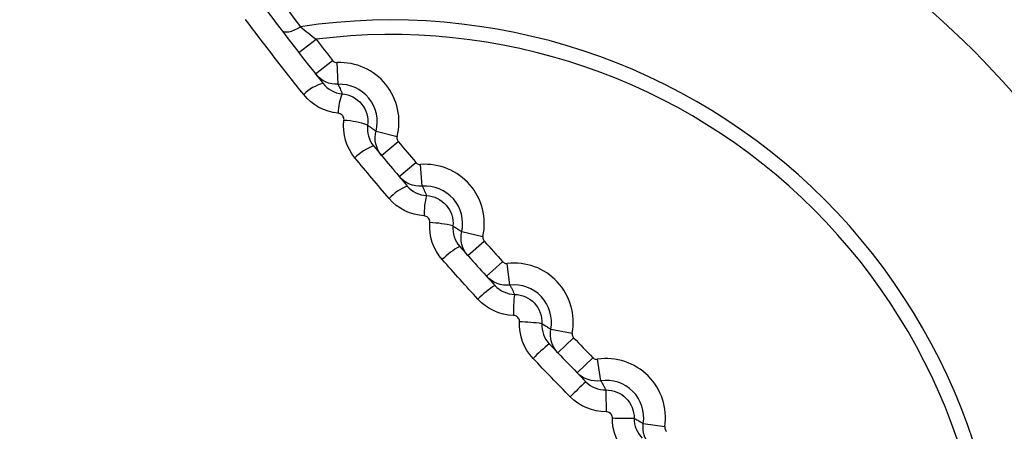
# Model space of a CAD drawing. Header units: millimetres. Extents: x 15458 to 16410, y 10212 to 11278.
# Tile 78 of 139: x 15965.13 to 15974.19, y 10768.87 to 10772.66. Entities that reach past the tile are written whole.
import ezdxf

# ---------------------------------------------------------------- set-up
doc = ezdxf.new("R2010")
doc.units = ezdxf.units.MM

msp = doc.modelspace()

# ---------------------------------------------------------------- linework, layer by layer
at = {"color": 7, "linetype": 'Continuous', "lineweight": 25}
for p, q in [((15967.6995, 10772.3542), (15967.8575, 10772.4768)), ((15967.8532, 10772.1575), (15968.0104, 10772.2812)), ((15968.0607, 10772.0624), (15968.0519, 10772.2622)), ((15968.4091, 10771.6321), (15968.6027, 10771.582)), ((15968.459, 10771.4094), (15968.6127, 10771.5374)), ((15968.6233, 10771.2136), (15968.7761, 10771.3427)), ((15968.834, 10771.1258), (15968.8182, 10771.3252)), ((15969.1972, 10770.708), (15969.3924, 10770.6646)), ((15969.2548, 10770.4871), (15969.4039, 10770.6204)), ((15969.4259, 10770.2972), (15969.574, 10770.4315)), ((15969.6394, 10770.2168), (15969.6167, 10770.4155)), ((15970.017, 10769.8118), (15970.2137, 10769.7753)), ((15970.0823, 10769.5932), (15970.2267, 10769.7316)), ((15970.2599, 10769.4093), (15970.4033, 10769.5488)), ((15970.4762, 10769.3364), (15970.4465, 10769.5342)), ((15970.8677, 10768.9449), (15971.0654, 10768.9153))]:
    msp.add_line(p, q, dxfattribs=at)
at = {"color": 7, "linetype": 'Continuous', "lineweight": 25, "flags": 128}
msp.add_lwpolyline([(15967.5415, 10772.5595), (15967.552, 10772.5505), (15967.5667, 10772.5452), (15967.5852, 10772.5438), (15967.607, 10772.5463), (15967.6315, 10772.5526), (15967.6579, 10772.5626), (15967.6856, 10772.576), (15967.7137, 10772.5924)], dxfattribs=at)
at = {"color": 7, "linetype": 'Continuous', "lineweight": 25}
for centre, radius, start, end in [((15968.5473, 10767.016), 7.575, 343.78325, 106.21675), ((15968.5473, 10767.016), 5.6383, 351.49786, 98.50214), ((15968.5473, 10767.016), 5.5042, 352.80097, 97.19903), ((15995.2759, 10793.7447), 34.7, 217.79994, 218.20985), ((15968.0758, 10771.7184), 0.5443, 345.47816, 92.52184), ((15968.0064, 10771.7172), 0.3629, 103.43197, 136.36875), ((15968.0758, 10771.7184), 0.3443, 345.47816, 92.52184), ((15968.4979, 10771.8008), 0.437, 156.38212, 180.58112), ((15968.084, 10771.0245), 0.7067, 69.44801, 87.54167), ((15968.5262, 10771.0893), 0.4297, 108.87358, 136.31758), ((15995.2759, 10793.7447), 34.7, 219.79015, 220.20985), ((15968.8611, 10770.7826), 0.5443, 347.47816, 94.52184), ((15968.8857, 10770.6711), 0.4939, 112.52719, 136.22384), ((15968.8611, 10770.7826), 0.3443, 347.47816, 94.52184), ((15969.5321, 10770.8615), 0.6814, 164.87179, 180.72365), ((15968.875, 10769.8265), 0.9644, 75.4565, 88.21013), ((15969.4885, 10769.9965), 0.6536, 118.25975, 135.99743), ((15995.2759, 10793.7447), 34.7, 221.79015, 222.20985), ((15969.6786, 10769.8747), 0.5443, 349.47816, 96.52184), ((15969.9509, 10769.4987), 0.8429, 122.11181, 135.80157), ((15969.6786, 10769.8747), 0.3443, 349.47816, 96.52184), ((15971.0975, 10769.9585), 1.4248, 173.04401, 180.83071), ((15969.6877, 10768.0927), 1.7859, 82.05499, 88.69048), ((15970.9578, 10768.4559), 1.5493, 128.04057, 135.45161), ((15995.2759, 10793.7447), 34.7, 223.79015, 224.20985), ((15970.5272, 10768.9959), 0.5443, 351.47816, 98.52184), ((15972.7399, 10766.662), 3.5863, 132.00086, 135.19734), ((15970.5272, 10768.9959), 0.3443, 351.47816, 98.52184), ((16018.509, 10769.8921), 47.9903, 180.76424, 181.00275), ((15968.5473, 10767.016), 7.575, 163.78325, 286.21675), ((15971.4234, 10816.9777), 47.9903, 268.99725, 269.23576)]:
    msp.add_arc(centre, radius, start, end, dxfattribs=at)
for points, knots in [([(16085.4428, 10746.5984), (16085.4569, 10747.0421), (16085.4377, 10747.4856), (16085.4322, 10748.3729), (16085.4335, 10748.8166), (16085.4324, 10750.1475), (16085.4317, 10751.0348), (16085.4293, 10753.6968), (16085.4273, 10755.4715), (16085.4223, 10760.7958), (16085.4193, 10764.3454), (16085.41, 10774.994), (16085.4037, 10782.0931), (16085.3829, 10803.3887), (16085.3694, 10817.5805), (16085.3559, 10833.5327), (16085.354, 10835.305), (16085.3509, 10837.963), (16085.35, 10838.8489), (16085.3489, 10840.6207), (16085.3483, 10841.5066), (16085.341, 10842.8353), (16085.3393, 10843.2782), (16085.3444, 10843.9424), (16085.351, 10844.1647), (16085.3238, 10844.6044), (16085.2847, 10844.8214), (16085.1512, 10845.2462), (16085.0609, 10845.4463), (16084.8388, 10845.8248), (16084.7051, 10846.0046), (16084.2588, 10846.487), (16083.8898, 10846.7421), (16083.2891, 10846.9927), (16083.0778, 10847.0564), (16082.6495, 10847.131), (16082.4312, 10847.1418), (16081.7787, 10847.1819), (16081.3437, 10847.21), (16080.0381, 10847.2979), (16079.1672, 10847.3595), (16076.5518, 10847.5303), (16074.8054, 10847.6368), (16071.307, 10847.8429), (16069.5551, 10847.9413), (16064.2924, 10848.2224), (16060.7745, 10848.391), (16050.1978, 10848.841), (16043.1164, 10849.0683), (16028.9247, 10849.366), (16021.8131, 10849.4359), (16007.5967, 10849.4161), (16000.4876, 10849.3237), (15986.303, 10848.9863), (15979.2276, 10848.7431), (15968.6625, 10848.2664), (15965.149, 10848.0885), (15959.8938, 10847.7932), (15958.1448, 10847.6905), (15954.6527, 10847.4703), (15952.9096, 10847.3519), (15950.7337, 10847.2094), (15950.2987, 10847.1812), (15949.6464, 10847.1395), (15949.428, 10847.1271), (15949.0028, 10847.0513), (15948.7955, 10846.9908), (15948.3921, 10846.8217), (15948.1998, 10846.7147), (15947.8451, 10846.4635), (15947.6794, 10846.3163), (15947.3838, 10845.9887), (15947.2553, 10845.8109), (15947.0361, 10845.428), (15946.9461, 10845.2225), (15946.8153, 10844.8031), (15946.7728, 10844.5855), (15946.7486, 10844.2523), (15946.7479, 10844.1409), (15946.7488, 10843.9183), (15946.7495, 10843.807), (15946.7512, 10843.2504), (15946.75, 10842.805), (15946.7458, 10841.4689), (15946.7457, 10840.5782), (15946.7424, 10836.124), (15946.7379, 10832.5598), (15946.7215, 10814.7347), (15946.7086, 10800.4618), (15946.6888, 10779.0472), (15946.6825, 10771.9082), (15946.6726, 10761.2002), (15946.6695, 10757.6308), (15946.6641, 10752.2772), (15946.6622, 10750.4927), (15946.6608, 10748.2622), (15946.6602, 10747.8161), (15946.6595, 10747.147), (15946.6598, 10746.9239), (15946.6583, 10746.4778), (15946.6666, 10746.2558), (15946.7172, 10745.8182), (15946.7566, 10745.6019), (15946.8636, 10745.1741), (15946.932, 10744.9611), (15947.178, 10744.3452), (15947.3928, 10743.9638), (15947.6721, 10743.6196)], [0, 0, 0, 0, 0.003906, 0.003906, 0.007812, 0.007812, 0.015625, 0.015625, 0.03125, 0.03125, 0.0625, 0.0625, 0.125, 0.125, 0.25, 0.25, 0.265625, 0.265625, 0.273438, 0.273438, 0.28125, 0.28125, 0.285156, 0.285156, 0.287109, 0.287109, 0.289063, 0.289063, 0.291016, 0.291016, 0.292969, 0.292969, 0.296875, 0.296875, 0.298828, 0.298828, 0.300781, 0.300781, 0.304688, 0.304688, 0.3125, 0.3125, 0.328125, 0.328125, 0.34375, 0.34375, 0.375, 0.375, 0.4375, 0.4375, 0.5, 0.5, 0.5625, 0.5625, 0.625, 0.625, 0.65625, 0.65625, 0.671875, 0.671875, 0.6875, 0.6875, 0.691406, 0.691406, 0.693359, 0.693359, 0.695313, 0.695313, 0.697266, 0.697266, 0.699219, 0.699219, 0.701172, 0.701172, 0.703125, 0.703125, 0.705078, 0.705078, 0.706055, 0.706055, 0.707031, 0.707031, 0.710938, 0.710938, 0.71875, 0.71875, 0.75, 0.75, 0.875, 0.875, 0.9375, 0.9375, 0.96875, 0.96875, 0.984375, 0.984375, 0.988281, 0.988281, 0.990234, 0.990234, 0.992188, 0.992188, 0.994141, 0.994141, 0.996094, 0.996094, 1, 1, 1, 1]), ([(15968.2973, 10779.8765), (15967.8817, 10779.8765), (15967.0506, 10779.8356), (15965.8159, 10779.6526), (15964.6052, 10779.3491), (15963.4299, 10778.9288), (15962.3017, 10778.395), (15961.231, 10777.7534), (15960.2285, 10777.0098), (15959.3036, 10776.1716), (15958.4655, 10775.2467), (15957.7218, 10774.2442), (15957.0803, 10773.1736), (15956.5465, 10772.0453), (15956.1261, 10770.87), (15955.8227, 10769.6593), (15955.6397, 10768.4246), (15955.5783, 10767.178), (15955.6397, 10765.9313), (15955.8227, 10764.6966), (15956.1261, 10763.4859), (15956.5465, 10762.3106), (15957.0803, 10761.1823), (15957.7218, 10760.1117), (15958.4655, 10759.1092), (15959.3036, 10758.1843), (15960.2285, 10757.3462), (15961.231, 10756.6025), (15962.3017, 10755.9609), (15963.4299, 10755.4271), (15964.6052, 10755.0068), (15965.8159, 10754.7034), (15967.0506, 10754.5203), (15968.2973, 10754.459), (15969.544, 10754.5203), (15970.7787, 10754.7034), (15971.9894, 10755.0068), (15973.1647, 10755.4271), (15974.2929, 10755.9609), (15975.3636, 10756.6025), (15976.3661, 10757.3462), (15977.291, 10758.1843), (15978.1291, 10759.1092), (15978.8728, 10760.1117), (15979.5143, 10761.1823), (15980.0481, 10762.3106), (15980.4685, 10763.4859), (15980.7719, 10764.6966), (15980.9549, 10765.9313), (15981.0163, 10767.178), (15980.9549, 10768.4246), (15980.7719, 10769.6593), (15980.4685, 10770.87), (15980.0481, 10772.0453), (15979.5143, 10773.1736), (15978.8728, 10774.2442), (15978.1291, 10775.2467), (15977.291, 10776.1716), (15976.3661, 10777.0098), (15975.3636, 10777.7534), (15974.2929, 10778.395), (15973.1647, 10778.9288), (15971.9894, 10779.3491), (15970.7787, 10779.6526), (15969.544, 10779.8356), (15968.7129, 10779.8765), (15968.2973, 10779.8765)], [0, 0, 0, 0, 0.015624, 0.031248, 0.046872, 0.062496, 0.07812, 0.093744, 0.109369, 0.124994, 0.140619, 0.156244, 0.17187, 0.187496, 0.203122, 0.218748, 0.234374, 0.25, 0.265626, 0.281252, 0.296878, 0.312504, 0.32813, 0.343756, 0.359381, 0.375006, 0.390631, 0.406256, 0.42188, 0.437504, 0.453128, 0.468752, 0.484376, 0.5, 0.515624, 0.531248, 0.546872, 0.562496, 0.57812, 0.593744, 0.609369, 0.624994, 0.640619, 0.656244, 0.67187, 0.687496, 0.703122, 0.718748, 0.734374, 0.75, 0.765626, 0.781252, 0.796878, 0.812504, 0.82813, 0.843756, 0.859381, 0.875006, 0.890631, 0.906256, 0.92188, 0.937504, 0.953128, 0.968752, 0.984376, 1, 1, 1, 1]), ([(15955.5988, 10767.1622), (15955.5988, 10767.5778), (15955.6397, 10768.4089), (15955.8227, 10769.6436), (15956.1261, 10770.8543), (15956.5465, 10772.0296), (15957.0803, 10773.1579), (15957.7218, 10774.2285), (15958.4655, 10775.231), (15959.3036, 10776.1559), (15960.2285, 10776.994), (15961.231, 10777.7377), (15962.3017, 10778.3793), (15963.4299, 10778.9131), (15964.6052, 10779.3334), (15965.8159, 10779.6369), (15967.0506, 10779.8199), (15967.8817, 10779.8608), (15968.2973, 10779.8608), (15968.7129, 10779.8608), (15969.544, 10779.8199), (15970.7787, 10779.6369), (15971.9894, 10779.3334), (15973.0414, 10778.9571), (15973.6795, 10778.6673), (15973.9347, 10778.5408)], [0.75, 0.75, 0.75, 0.75, 0.7656262, 0.7812523, 0.7968784, 0.8125043, 0.82813, 0.8437556, 0.859381, 0.8750061, 0.890631, 0.9062556, 0.92188, 0.9375043, 0.9531284, 0.9687523, 0.9843762, 1, 1, 1, 1.0156238, 1.0312477, 1.0468716, 1.0624957, 1.0732053, 1.0732053, 1.0732053, 1.0732053]), ([(15960.0006, 10757.6751), (15959.5437, 10758.1191), (15958.574, 10759.0615), (15957.4302, 10760.7965), (15956.5303, 10762.7466), (15955.9849, 10764.8275), (15955.7873, 10766.9679), (15955.9599, 10769.1105), (15956.4821, 10771.1952), (15957.3537, 10773.1597), (15958.5368, 10774.9543), (15960.0099, 10776.52), (15961.7203, 10777.822), (15963.6284, 10778.8115), (15965.6725, 10779.4736), (15967.8006, 10779.7772), (15969.9272, 10779.7212), (15972.0057, 10779.3332), (15973.2917, 10778.8049), (15973.9347, 10778.5408)], [0, 0, 0, 0, 0.052944, 0.112366, 0.171787, 0.231201, 0.290615, 0.350002, 0.409389, 0.468778, 0.528167, 0.587573, 0.646978, 0.706353, 0.765727, 0.825097, 0.884467, 0.942233, 1, 1, 1, 1]), ([(15973.9347, 10778.5408), (15974.5503, 10778.1977), (15975.7993, 10777.5015), (15977.4108, 10776.0844), (15978.7875, 10774.4233), (15979.8566, 10772.5655), (15980.5907, 10770.538), (15980.9707, 10768.7164), (15980.9581, 10767.5743), (15980.9534, 10767.1572)], [0, 0, 0, 0, 0.149701, 0.303741, 0.453442, 0.607483, 0.757238, 0.911342, 1, 1, 1, 1]), ([(15968.5473, 10755.766), (15969.2906, 10755.766), (15970.0262, 10755.839), (15971.482, 10756.1302), (15972.1874, 10756.346), (15973.2024, 10756.7678), (15973.5342, 10756.925), (15974.1842, 10757.2731), (15974.504, 10757.4653), (15975.4243, 10758.0821), (15975.9901, 10758.548), (15977.0279, 10759.5876), (15977.5026, 10760.1673), (15978.317, 10761.3898), (15978.6622, 10762.0364), (15979.0852, 10763.0599), (15979.2105, 10763.4113), (15979.4237, 10764.1172), (15979.5123, 10764.4734), (15979.6545, 10765.1922), (15979.708, 10765.5548), (15979.7796, 10766.2864), (15979.7977, 10766.6566), (15979.7965, 10767.7692), (15979.7232, 10768.4994), (15979.5079, 10769.5778), (15979.4184, 10769.9345), (15979.2033, 10770.6421), (15979.0774, 10770.9927), (15978.6536, 10772.0128), (15978.3076, 10772.6587), (15977.694, 10773.5762), (15977.4722, 10773.875), (15977.002, 10774.4469), (15976.7545, 10774.7192), (15975.9758, 10775.4965), (15975.4088, 10775.962), (15974.4843, 10776.579), (15974.1654, 10776.7697), (15973.5163, 10777.1159), (15973.1847, 10777.2723), (15972.5075, 10777.5523), (15972.162, 10777.6759), (15971.4567, 10777.8895), (15971.095, 10777.98), (15970.0073, 10778.1953), (15969.2776, 10778.2663), (15967.8091, 10778.2658), (15967.0634, 10778.1919), (15965.6221, 10777.9039), (15964.9208, 10777.691), (15963.8983, 10777.2671), (15963.561, 10777.1074), (15962.9105, 10776.759), (15962.5957, 10776.5698), (15961.682, 10775.9585), (15961.1126, 10775.4918), (15960.0632, 10774.4412), (15959.5984, 10773.8729), (15958.9878, 10772.9584), (15958.7988, 10772.6432), (15958.4505, 10771.9914), (15958.2913, 10771.6542), (15957.8691, 10770.6328), (15957.6568, 10769.9315), (15957.4416, 10768.8495), (15957.3871, 10768.4821), (15957.3148, 10767.7446), (15957.2971, 10767.3769), (15957.2977, 10766.2765), (15957.3691, 10765.5466), (15957.5858, 10764.4576), (15957.6764, 10764.0967), (15957.8904, 10763.3926), (15958.1379, 10762.7022), (15958.4514, 10762.0389), (15958.7984, 10761.3895), (15958.9899, 10761.0699), (15959.6067, 10760.1476), (15960.0724, 10759.5812), (15960.8507, 10758.8027), (15961.1235, 10758.5551), (15961.6968, 10758.0845), (15961.9948, 10757.8638), (15962.912, 10757.2515), (15963.5582, 10756.9059), (15964.5801, 10756.4823), (15964.9314, 10756.3566), (15965.6382, 10756.1424), (15965.9947, 10756.0533), (15967.0731, 10755.839), (15967.804, 10755.766), (15968.5473, 10755.766)], [0, 0, 0, 0, 0.03125, 0.03125, 0.0625, 0.0625, 0.078125, 0.078125, 0.09375, 0.09375, 0.125, 0.125, 0.15625, 0.15625, 0.1875, 0.1875, 0.203125, 0.203125, 0.21875, 0.21875, 0.234375, 0.234375, 0.25, 0.25, 0.28125, 0.28125, 0.296875, 0.296875, 0.3125, 0.3125, 0.34375, 0.34375, 0.359375, 0.359375, 0.375, 0.375, 0.40625, 0.40625, 0.421875, 0.421875, 0.4375, 0.4375, 0.453125, 0.453125, 0.46875, 0.46875, 0.5, 0.5, 0.53125, 0.53125, 0.5625, 0.5625, 0.578125, 0.578125, 0.59375, 0.59375, 0.625, 0.625, 0.65625, 0.65625, 0.671875, 0.671875, 0.6875, 0.6875, 0.71875, 0.71875, 0.734375, 0.734375, 0.75, 0.75, 0.78125, 0.78125, 0.796875, 0.796875, 0.8125, 0.828125, 0.828125, 0.84375, 0.84375, 0.875, 0.875, 0.890625, 0.890625, 0.90625, 0.90625, 0.9375, 0.9375, 0.953125, 0.953125, 0.96875, 0.96875, 1, 1, 1, 1]), ([(15968.0104, 10772.2812), (15968.0138, 10772.2768), (15968.0181, 10772.2729), (15968.0228, 10772.2699), (15968.0276, 10772.2669), (15968.0329, 10772.2647), (15968.0383, 10772.2634), (15968.0427, 10772.2624), (15968.0473, 10772.262), (15968.0519, 10772.2622)], [0, 0, 0, 0, 0.0000167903, 0.0000167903, 0.0000167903, 0.00003358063, 0.00003358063, 0.00003358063, 0.00004713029, 0.00004713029, 0.00004713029, 0.00004713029]), ([(15968.0607, 10772.0624), (15968.0613, 10772.061), (15968.062, 10772.0596), (15968.0626, 10772.0582), (15968.0663, 10772.0504), (15968.0699, 10772.0425), (15968.0734, 10772.0345), (15968.0804, 10772.0186), (15968.0872, 10772.0025), (15968.0936, 10771.986), (15968.0949, 10771.9827), (15968.0962, 10771.9793), (15968.0975, 10771.9759)], [0.000198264, 0.000198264, 0.000198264, 0.000198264, 0.000686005, 0.000686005, 0.000686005, 0.003430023, 0.003430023, 0.003430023, 0.008918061, 0.008918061, 0.008918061, 0.010042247, 0.010042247, 0.010042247, 0.010042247]), ([(15968.0975, 10771.9759), (15968.1673, 10771.97), (15968.233, 10771.9348), (15968.32, 10771.8274), (15968.3408, 10771.7557), (15968.3321, 10771.6862)], [0, 0, 0, 0, 0.5, 0.5, 1, 1, 1, 1]), ([(15968.1143, 10771.7305), (15968.1149, 10771.7354), (15968.1149, 10771.7404), (15968.1142, 10771.7452), (15968.1134, 10771.7518), (15968.1114, 10771.7583), (15968.1084, 10771.7642), (15968.1054, 10771.7702), (15968.1013, 10771.7756), (15968.0965, 10771.7802), (15968.0917, 10771.7848), (15968.0861, 10771.7886), (15968.0801, 10771.7913), (15968.0741, 10771.7941), (15968.0675, 10771.7958), (15968.0609, 10771.7964)], [0, 0, 0, 0, 0.00001477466, 0.00001477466, 0.00001477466, 0.00003497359, 0.00003497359, 0.00003497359, 0.00005519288, 0.00005519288, 0.00005519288, 0.00007531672, 0.00007531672, 0.00007531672, 0.00009541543, 0.00009541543, 0.00009541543, 0.00009541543]), ([(15968.3321, 10771.6862), (15968.3424, 10771.6795), (15968.3526, 10771.6727), (15968.3626, 10771.6658), (15968.3655, 10771.6638), (15968.3684, 10771.6618), (15968.3712, 10771.6598), (15968.3841, 10771.6508), (15968.3967, 10771.6415), (15968.4091, 10771.6321)], [0.000221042, 0.000221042, 0.000221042, 0.000221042, 0.004042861, 0.004042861, 0.004042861, 0.00513558, 0.00513558, 0.00513558, 0.01007672, 0.01007672, 0.01007672, 0.01007672]), ([(15968.6027, 10771.582), (15968.6013, 10771.5766), (15968.6008, 10771.5708), (15968.6013, 10771.5652), (15968.6017, 10771.5597), (15968.6032, 10771.5541), (15968.6055, 10771.549), (15968.6073, 10771.5448), (15968.6098, 10771.5409), (15968.6127, 10771.5374)], [0, 0, 0, 0, 0.00001678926, 0.00001678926, 0.00001678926, 0.00003357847, 0.00003357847, 0.00003357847, 0.00004713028, 0.00004713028, 0.00004713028, 0.00004713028]), ([(15968.7761, 10771.3427), (15968.7797, 10771.3384), (15968.7841, 10771.3347), (15968.7889, 10771.3319), (15968.7937, 10771.3291), (15968.7991, 10771.327), (15968.8046, 10771.3259), (15968.809, 10771.3251), (15968.8137, 10771.3248), (15968.8182, 10771.3252)], [0, 0, 0, 0, 0.0000167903, 0.0000167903, 0.0000167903, 0.00003358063, 0.00003358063, 0.00003358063, 0.00004713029, 0.00004713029, 0.00004713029, 0.00004713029]), ([(15968.834, 10771.1258), (15968.8347, 10771.1244), (15968.8354, 10771.123), (15968.8361, 10771.1217), (15968.84, 10771.114), (15968.8438, 10771.1062), (15968.8476, 10771.0984), (15968.8552, 10771.0827), (15968.8626, 10771.0668), (15968.8695, 10771.0506), (15968.8711, 10771.0469), (15968.8727, 10771.0431), (15968.8743, 10771.0394)], [0.000198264, 0.000198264, 0.000198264, 0.000198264, 0.000686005, 0.000686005, 0.000686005, 0.003430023, 0.003430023, 0.003430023, 0.008918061, 0.008918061, 0.008918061, 0.010185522, 0.010185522, 0.010185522, 0.010185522]), ([(15968.8743, 10771.0394), (15968.9437, 10771.0358), (15969.01, 10771.0031), (15969.1, 10770.8996), (15969.1233, 10770.8292), (15969.1171, 10770.76)], [0, 0, 0, 0, 0.5, 0.5, 1, 1, 1, 1]), ([(15968.9051, 10770.7904), (15968.9055, 10770.7952), (15968.9053, 10770.8001), (15968.9045, 10770.8049), (15968.9034, 10770.8113), (15968.9012, 10770.8175), (15968.8981, 10770.8232), (15968.8949, 10770.8288), (15968.8908, 10770.834), (15968.886, 10770.8383), (15968.8812, 10770.8426), (15968.8756, 10770.8461), (15968.8696, 10770.8486), (15968.8636, 10770.8511), (15968.8572, 10770.8526), (15968.8508, 10770.8529)], [0, 0, 0, 0, 0.00001451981, 0.00001451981, 0.00001451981, 0.00003408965, 0.00003408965, 0.00003408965, 0.00005367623, 0.00005367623, 0.00005367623, 0.00007321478, 0.00007321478, 0.00007321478, 0.00009272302, 0.00009272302, 0.00009272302, 0.00009272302]), ([(15969.1171, 10770.76), (15969.128, 10770.7536), (15969.1386, 10770.747), (15969.1491, 10770.7403), (15969.152, 10770.7384), (15969.1549, 10770.7365), (15969.1578, 10770.7346), (15969.1712, 10770.7259), (15969.1843, 10770.717), (15969.1972, 10770.708)], [0.000212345, 0.000212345, 0.000212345, 0.000212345, 0.004110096, 0.004110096, 0.004110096, 0.0052017, 0.0052017, 0.0052017, 0.010207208, 0.010207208, 0.010207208, 0.010207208]), ([(15969.3924, 10770.6646), (15969.3912, 10770.6591), (15969.3909, 10770.6534), (15969.3916, 10770.6478), (15969.3922, 10770.6423), (15969.3939, 10770.6367), (15969.3963, 10770.6317), (15969.3983, 10770.6276), (15969.4009, 10770.6238), (15969.4039, 10770.6204)], [0, 0, 0, 0, 0.00001678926, 0.00001678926, 0.00001678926, 0.00003357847, 0.00003357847, 0.00003357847, 0.00004713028, 0.00004713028, 0.00004713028, 0.00004713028]), ([(15969.574, 10770.4315), (15969.5778, 10770.4274), (15969.5823, 10770.4238), (15969.5872, 10770.4212), (15969.5921, 10770.4185), (15969.5976, 10770.4166), (15969.6031, 10770.4158), (15969.6076, 10770.415), (15969.6122, 10770.4149), (15969.6167, 10770.4155)], [0, 0, 0, 0, 0.0000167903, 0.0000167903, 0.0000167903, 0.00003358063, 0.00003358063, 0.00003358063, 0.00004713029, 0.00004713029, 0.00004713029, 0.00004713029]), ([(15969.6394, 10770.2168), (15969.6402, 10770.2154), (15969.6409, 10770.2141), (15969.6417, 10770.2127), (15969.6459, 10770.2051), (15969.65, 10770.1975), (15969.6541, 10770.1898), (15969.6622, 10770.1745), (15969.6701, 10770.1588), (15969.6776, 10770.1429), (15969.6795, 10770.139), (15969.6813, 10770.135), (15969.6831, 10770.131)], [0.00019826, 0.00019826, 0.00019826, 0.00019826, 0.000686, 0.000686, 0.000686, 0.00343002, 0.00343002, 0.00343002, 0.00891806, 0.00891806, 0.00891806, 0.01027211, 0.01027211, 0.01027211, 0.01027211]), ([(15969.6831, 10770.131), (15969.7523, 10770.1298), (15969.8194, 10770.0995), (15969.9125, 10769.9997), (15969.9381, 10769.9305), (15969.9345, 10769.8614)], [0, 0, 0, 0, 0.5, 0.5, 1, 1, 1, 1]), ([(15969.7285, 10769.8781), (15969.7287, 10769.8829), (15969.7283, 10769.8877), (15969.7274, 10769.8924), (15969.7261, 10769.8986), (15969.7237, 10769.9047), (15969.7204, 10769.9102), (15969.7171, 10769.9156), (15969.7129, 10769.9206), (15969.708, 10769.9246), (15969.7031, 10769.9287), (15969.6974, 10769.932), (15969.6915, 10769.9342), (15969.6856, 10769.9364), (15969.6792, 10769.9377), (15969.6728, 10769.9378)], [0, 0, 0, 0, 0.00001434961, 0.00001434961, 0.00001434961, 0.00003354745, 0.00003354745, 0.00003354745, 0.00005276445, 0.00005276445, 0.00005276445, 0.00007196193, 0.00007196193, 0.00007196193, 0.00009112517, 0.00009112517, 0.00009112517, 0.00009112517]), ([(15969.9345, 10769.8614), (15969.9457, 10769.8554), (15969.9567, 10769.8491), (15969.9675, 10769.8427), (15969.9705, 10769.8409), (15969.9735, 10769.8391), (15969.9765, 10769.8373), (15969.9902, 10769.829), (15970.0037, 10769.8205), (15970.017, 10769.8118)], [0.00020457, 0.00020457, 0.00020457, 0.00020457, 0.0041492, 0.0041492, 0.0041492, 0.00524017, 0.00524017, 0.00524017, 0.01028215, 0.01028215, 0.01028215, 0.01028215]), ([(15970.2137, 10769.7753), (15970.2126, 10769.7698), (15970.2126, 10769.7641), (15970.2134, 10769.7585), (15970.2143, 10769.753), (15970.2161, 10769.7476), (15970.2187, 10769.7426), (15970.2209, 10769.7386), (15970.2236, 10769.7349), (15970.2267, 10769.7316)], [0, 0, 0, 0, 0.00001678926, 0.00001678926, 0.00001678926, 0.00003357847, 0.00003357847, 0.00003357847, 0.00004713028, 0.00004713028, 0.00004713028, 0.00004713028]), ([(15970.4033, 10769.5488), (15970.4072, 10769.5447), (15970.4118, 10769.5414), (15970.4169, 10769.5389), (15970.4219, 10769.5364), (15970.4274, 10769.5347), (15970.4329, 10769.534), (15970.4374, 10769.5334), (15970.4421, 10769.5335), (15970.4465, 10769.5342)], [0, 0, 0, 0, 0.0000167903, 0.0000167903, 0.0000167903, 0.00003358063, 0.00003358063, 0.00003358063, 0.00004713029, 0.00004713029, 0.00004713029, 0.00004713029]), ([(15970.4762, 10769.3364), (15970.477, 10769.3351), (15970.4778, 10769.3338), (15970.4786, 10769.3324), (15970.483, 10769.325), (15970.4874, 10769.3175), (15970.4917, 10769.31), (15970.5004, 10769.2949), (15970.5088, 10769.2796), (15970.5169, 10769.2639), (15970.519, 10769.2599), (15970.521, 10769.256), (15970.523, 10769.252)], [0.00019826, 0.00019826, 0.00019826, 0.00019826, 0.000686, 0.000686, 0.000686, 0.00343002, 0.00343002, 0.00343002, 0.00891806, 0.00891806, 0.00891806, 0.01030218, 0.01030218, 0.01030218, 0.01030218]), ([(15970.523, 10769.252), (15970.592, 10769.2531), (15970.66, 10769.2252), (15970.7564, 10769.1289), (15970.7844, 10769.0608), (15970.7833, 10768.9917)], [0, 0, 0, 0, 0.5, 0.5, 1, 1, 1, 1]), ([(15970.5835, 10768.9948), (15970.5836, 10768.9995), (15970.583, 10769.0044), (15970.5819, 10769.009), (15970.5804, 10769.0151), (15970.5778, 10769.0211), (15970.5743, 10769.0264), (15970.5709, 10769.0317), (15970.5665, 10769.0365), (15970.5615, 10769.0403), (15970.5565, 10769.0442), (15970.5507, 10769.0473), (15970.5448, 10769.0493), (15970.5388, 10769.0513), (15970.5324, 10769.0523), (15970.5261, 10769.0522)], [0, 0, 0, 0, 0.00001429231, 0.00001429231, 0.00001429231, 0.0000333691, 0.0000333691, 0.0000333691, 0.00005246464, 0.00005246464, 0.00005246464, 0.00007154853, 0.00007154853, 0.00007154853, 0.00009059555, 0.00009059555, 0.00009059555, 0.00009059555]), ([(15970.7833, 10768.9917), (15970.7947, 10768.986), (15970.8059, 10768.9801), (15970.817, 10768.974), (15970.8201, 10768.9724), (15970.8231, 10768.9707), (15970.8262, 10768.969), (15970.8402, 10768.9612), (15970.854, 10768.9531), (15970.8677, 10768.9449)], [0.00019767, 0.00019767, 0.00019767, 0.00019767, 0.00416019, 0.00416019, 0.00416019, 0.00525101, 0.00525101, 0.00525101, 0.01030159, 0.01030159, 0.01030159, 0.01030159]), ([(15971.0654, 10768.9153), (15971.0646, 10768.9097), (15971.0647, 10768.904), (15971.0658, 10768.8985), (15971.0668, 10768.893), (15971.0688, 10768.8876), (15971.0717, 10768.8828), (15971.0739, 10768.8788), (15971.0768, 10768.8752), (15971.08, 10768.872)], [0, 0, 0, 0, 0.00001678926, 0.00001678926, 0.00001678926, 0.00003357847, 0.00003357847, 0.00003357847, 0.00004713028, 0.00004713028, 0.00004713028, 0.00004713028])]:
    msp.add_open_spline(points, degree=3, knots=knots, dxfattribs=at)
for points in [[(15966.934, 10773.667), (15967.1863, 10773.3057), (15967.4459, 10772.9479), (15967.7137, 10772.5924)], [(15967.3948, 10772.753), (15967.5673, 10772.5239), (15967.743, 10772.2963), (15967.9221, 10772.0703)], [(15967.7437, 10771.9677), (15967.5621, 10772.1965), (15967.3838, 10772.427), (15967.2088, 10772.6589)], [(15967.7137, 10772.5924), (15967.7595, 10772.5549), (15967.808, 10772.5158), (15967.8575, 10772.4768)], [(15968.0607, 10772.0624), (15967.9811, 10772.0589), (15967.9025, 10772.0949), (15967.8532, 10772.1575)], [(15967.9221, 10772.0703), (15967.9645, 10772.0167), (15968.0281, 10771.9819), (15968.0975, 10771.9759)], [(15968.0609, 10771.7964), (15967.9364, 10771.8075), (15967.821, 10771.8704), (15967.7437, 10771.9677)], [(15968.2154, 10771.3861), (15968.1364, 10771.4815), (15968.0991, 10771.6071), (15968.1143, 10771.7305)], [(15968.3321, 10771.6862), (15968.3234, 10771.6177), (15968.3437, 10771.5484), (15968.3872, 10771.4959)], [(15968.459, 10771.4094), (15968.408, 10771.4707), (15968.3891, 10771.555), (15968.4091, 10771.6321)], [(15968.3872, 10771.4959), (15968.4893, 10771.3725), (15968.5924, 10771.2496), (15968.6965, 10771.1274)], [(15968.5291, 10771.0128), (15968.4236, 10771.1367), (15968.319, 10771.2611), (15968.2154, 10771.3861)], [(15968.834, 10771.1258), (15968.7545, 10771.1195), (15968.6748, 10771.1528), (15968.6233, 10771.2136)], [(15968.6965, 10771.1274), (15968.7407, 10771.0754), (15968.8054, 10771.043), (15968.8743, 10771.0394)], [(15968.8508, 10770.8529), (15968.7266, 10770.8598), (15968.6094, 10770.9185), (15968.5291, 10771.0128)], [(15969.0184, 10770.4506), (15968.9362, 10770.543), (15968.8946, 10770.667), (15968.9051, 10770.7904)], [(15969.1171, 10770.76), (15969.1111, 10770.6917), (15969.1337, 10770.6232), (15969.179, 10770.5722)], [(15969.2548, 10770.4871), (15969.2017, 10770.5466), (15969.1799, 10770.6302), (15969.1972, 10770.708)], [(15969.179, 10770.5722), (15969.2861, 10770.4517), (15969.394, 10770.3318), (15969.5028, 10770.2126)], [(15969.3466, 10770.0863), (15969.2363, 10770.207), (15969.1269, 10770.3285), (15969.0184, 10770.4506)], [(15969.6394, 10770.2168), (15969.5603, 10770.2077), (15969.4794, 10770.2382), (15969.4259, 10770.2972)], [(15969.5028, 10770.2126), (15969.5488, 10770.1622), (15969.6146, 10770.1323), (15969.6831, 10770.131)], [(15969.6728, 10769.9378), (15969.549, 10769.9405), (15969.43, 10769.995), (15969.3466, 10770.0863)], [(15969.8537, 10769.5428), (15969.7684, 10769.6323), (15969.7225, 10769.7546), (15969.7285, 10769.8781)], [(15969.9345, 10769.8614), (15969.931, 10769.7933), (15969.956, 10769.7256), (15970.0031, 10769.6762)], [(15970.0823, 10769.5932), (15970.0272, 10769.6507), (15970.0025, 10769.7335), (15970.017, 10769.8118)], [(15970.0031, 10769.6762), (15970.1146, 10769.559), (15970.227, 10769.4427), (15970.3402, 10769.3271)], [(15970.1953, 10769.1891), (15970.0806, 10769.3063), (15969.9667, 10769.4242), (15969.8537, 10769.5428)], [(15970.4762, 10769.3364), (15970.3974, 10769.3246), (15970.3155, 10769.3522), (15970.2599, 10769.4093)], [(15970.3402, 10769.3271), (15970.3879, 10769.2783), (15970.4547, 10769.2509), (15970.523, 10769.252)], [(15970.5261, 10769.0522), (15970.4024, 10769.0507), (15970.2818, 10769.1008), (15970.1953, 10769.1891)], [(15970.7204, 10768.664), (15970.6321, 10768.7505), (15970.5819, 10768.8712), (15970.5835, 10768.9948)], [(15970.7833, 10768.9917), (15970.7821, 10768.9234), (15970.8096, 10768.8567), (15970.8584, 10768.8089)], [(15970.9406, 10768.7287), (15970.8835, 10768.7842), (15970.8558, 10768.8661), (15970.8677, 10768.9449)]]:
    msp.add_open_spline(points, degree=3, dxfattribs=at)

doc.saveas('drawing.dxf')
